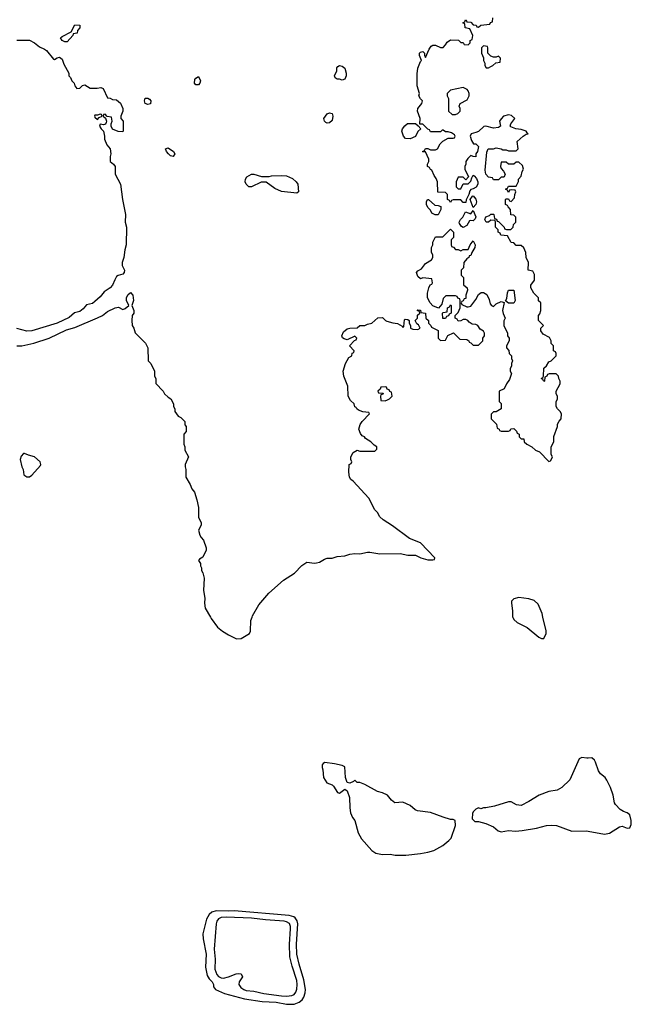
# Model space of a CAD drawing. Header units: inches. Extents: x 2386215 to 2556187, y 580866 to 760840.
# Tile 122 of 203: x 2465493 to 2470343, y 706933 to 714734. Entities that reach past the tile are written whole.
import ezdxf

# ---------------------------------------------------------------- set-up
doc = ezdxf.new("R2010")
doc.units = ezdxf.units.IN
doc.header["$MEASUREMENT"] = 0
for name, color, linetype in [('C4760', 7, 'Continuous'), ('C4761', 7, 'Continuous'), ('C4770', 7, 'Continuous')]:
    doc.layers.add(name, color=color, linetype=linetype)

msp = doc.modelspace()

# ---------------------------------------------------------------- linework, layer by layer
at = {"layer": 'C4760', "color": 5, "elevation": 40}
for points in [[(2467005.2, 710000), (2467011, 709990), (2467062, 709922), (2467101, 709890), (2467150, 709859.1), (2467212.7, 709827.3), (2467248.9, 709831.1), (2467315.3, 709870), (2467324, 709890), (2467327, 709973), (2467335.8, 710000)], [(2469402.8, 710000), (2469410, 709982), (2469438, 709958), (2469516.8, 709916.8), (2469610, 709842), (2469630, 709832), (2469650, 709832), (2469668.7, 709870), (2469668.9, 709891.1), (2469642.4, 710000)], [(2470000, 708883.1), (2469990, 708882), (2469950, 708888), (2469930, 708878), (2469856, 708710), (2469792, 708650), (2469754, 708630), (2469690, 708619), (2469610.9, 708589.1), (2469530, 708539), (2469470, 708509), (2469433.6, 708513.6), (2469390, 708537.2), (2469370, 708536), (2469256.9, 708503.1), (2469190, 708488.7), (2469170, 708488.7), (2469150, 708482), (2469130, 708488), (2469110, 708478), (2469090, 708458), (2469083.6, 708443.6), (2469082, 708402), (2469102, 708382), (2469130, 708382), (2469190, 708366), (2469250, 708338), (2469287.5, 708307.5), (2469310, 708298.8), (2469370, 708310.8), (2469425.5, 708305.5), (2469478, 708310), (2469591.2, 708328.8), (2469669.6, 708350.4), (2469710, 708353), (2469750, 708348.2), (2469870, 708303.8), (2469986, 708306), (2470000, 708303.5)]]:
    msp.add_lwpolyline(points, dxfattribs=at)
at = {"layer": 'C4760', "color": 5}
for points, elevation in [([(2467911.6, 708848.4), (2467899.6, 708840.4), (2467892, 708830), (2467892, 708810), (2467898, 708790), (2467901, 708730), (2467927.9, 708687.9), (2467970, 708671.3), (2467982, 708662), (2468012, 708610), (2468030, 708604.9), (2468070, 708636), (2468090, 708624.7), (2468108, 708570), (2468110.7, 708490), (2468117.3, 708450), (2468132.8, 708412.8), (2468150.6, 708390), (2468176.3, 708290), (2468202.8, 708242.8), (2468286, 708150), (2468318, 708130), (2468370, 708119.3), (2468430, 708123), (2468470, 708115.5), (2468554.9, 708114.9), (2468670, 708128.4), (2468730, 708137), (2468777.2, 708150), (2468849.3, 708190), (2468897.2, 708230), (2468913.2, 708250), (2468948.7, 708350), (2468946, 708390), (2468930, 708398), (2468910, 708398), (2468850, 708414), (2468750, 708453.2), (2468646.8, 708466.8), (2468630, 708474), (2468590, 708508.7), (2468530, 708534), (2468468, 708530), (2468442, 708550), (2468410, 708588.7), (2468370, 708608.7), (2468330, 708619), (2468230, 708674), (2468190, 708689), (2468169.2, 708689.2), (2468150, 708708), (2468141, 708699), (2468110, 708684), (2468090, 708689), (2468075.6, 708730), (2468070, 708815.3), (2468050, 708825.2), (2467990, 708836.9)], 40), ([(2467193.8, 707673.8), (2467150, 707669.7), (2467050, 707673.6), (2467017.8, 707662.2), (2466996.1, 707643.9), (2466974, 707606), (2466946.5, 707490), (2466947.3, 707450), (2466970.8, 707330), (2466966.1, 707226.1), (2466980.1, 707160.1), (2466995.2, 707135.2), (2467018.9, 707110), (2467029.1, 707090), (2467030.2, 707070), (2467046.9, 707050), (2467118, 707018), (2467275.1, 706975.1), (2467415.9, 706955.9), (2467527.7, 706950), (2467610, 706932.5), (2467670, 706934.1), (2467710, 706948.2), (2467732.3, 706967.7), (2467746.2, 706990), (2467756.2, 707023.8), (2467758.1, 707050), (2467746.9, 707126.9), (2467708.3, 707250), (2467691.6, 707330), (2467689.3, 707409.3), (2467697.8, 707570), (2467693.8, 707593.8), (2467678.4, 707618.4), (2467666.4, 707626.4), (2467630, 707635.5)], 40), ([(2467130, 707623.2), (2467090, 707619.6), (2467068.5, 707610), (2467055.7, 707590), (2467050.1, 707570), (2467035.3, 707370), (2467042.2, 707290), (2467041.7, 707210), (2467055.9, 707170), (2467070, 707154.1), (2467090, 707143.1), (2467110, 707140.7), (2467150, 707149.7), (2467210, 707174.3), (2467230, 707177), (2467250, 707173), (2467259.4, 707150), (2467234.6, 707110), (2467231.6, 707090), (2467246.1, 707066.1), (2467270, 707049.6), (2467290, 707042.4), (2467350, 707037.4), (2467430, 707019.1), (2467570, 706998.6), (2467610, 706995.9), (2467650, 707001.6), (2467668.7, 707011.3), (2467682, 707030), (2467690, 707052.4), (2467694.5, 707090), (2467690, 707120.4), (2467653.6, 707233.6), (2467636.2, 707310), (2467632.7, 707410), (2467641.4, 707530), (2467639.9, 707550), (2467631.6, 707571.6), (2467610, 707586.2), (2467590, 707591.9), (2467442.2, 707602.2), (2467330, 707615.8)], 60)]:
    msp.add_lwpolyline(points, close=True, dxfattribs=dict(at, elevation=elevation))
at = {"layer": 'C4761', "color": 5, "elevation": 40}
for points in [[(2465850, 714558), (2465830, 714568), (2465818, 714590), (2465830, 714602), (2465902, 714638), (2465930, 714694), (2465971.1, 714691.1), (2465971.1, 714668.9), (2465952.7, 714647.3), (2465950, 714626), (2465918, 714622), (2465914, 714610), (2465870, 714558)], [(2469170, 714526), (2469154, 714510), (2469154, 714470), (2469172, 714432), (2469172, 714410), (2469182, 714390), (2469182, 714370), (2469192.7, 714352.7), (2469210, 714352), (2469230, 714362), (2469246, 714370), (2469268.4, 714391.6), (2469302, 714398), (2469306, 714430), (2469290, 714446), (2469270, 714438), (2469250, 714438), (2469230, 714446), (2469206, 714470), (2469206, 714510), (2469202, 714522)], [(2468050, 714256), (2468030, 714262), (2468010, 714261.6), (2467994, 714274), (2467989.5, 714290), (2468006.6, 714330), (2468007.2, 714352.8), (2468016, 714364), (2468028, 714370), (2468050, 714366), (2468071, 714351), (2468082.8, 714310), (2468082.8, 714290), (2468070, 714264)], [(2466890, 714219), (2466879, 714230), (2466881.2, 714258.8), (2466888.9, 714271.1), (2466910, 714284.7), (2466926, 714250), (2466921, 714230), (2466910, 714219)], [(2469010, 714198), (2468910, 714175.3), (2468882, 714150), (2468882, 714130), (2468892, 714110), (2468894, 714010), (2468923.6, 713983.6), (2468950, 713982), (2468966, 713990), (2468986, 714010), (2468986, 714030), (2468978, 714050), (2468986, 714070), (2469040.4, 714099.6), (2469058, 714130), (2469058, 714150), (2469048, 714170), (2469040.4, 714180.4)], [(2466510, 714062), (2466488.9, 714068.9), (2466482, 714090), (2466488.9, 714111.1), (2466510, 714112), (2466523.6, 714103.6), (2466532, 714090), (2466530, 714068)], [(2467930, 713915.1), (2467919.3, 713919.3), (2467909.5, 713929.5), (2467904.5, 713950), (2467930, 713987.7), (2467950, 713997.1), (2467970, 713990.7), (2467977.1, 713970), (2467970, 713935.3), (2467950, 713917.2)], [(2466130, 713986), (2466110, 713978), (2466090, 713978), (2466086, 713970), (2466090, 713962), (2466110, 713942), (2466122, 713958), (2466146, 713970), (2466142, 713982)], [(2468590, 713789.3), (2468553.6, 713793.6), (2468535.3, 713810), (2468524, 713850), (2468529, 713870), (2468546, 713894), (2468569.3, 713910.7), (2468631.3, 713911.3), (2468654, 713894), (2468674, 713870), (2468651.1, 713848.9), (2468630.8, 713809.2)], [(2466710, 713649.4), (2466690, 713656), (2466673.2, 713670), (2466657.2, 713690), (2466650, 713711.3), (2466670, 713718.8), (2466713.4, 713690), (2466722.8, 713670)], [(2467410, 713492), (2467470, 713492), (2467490, 713498), (2467570, 713500.7), (2467610, 713497.3), (2467655.5, 713475.5), (2467684.7, 713450), (2467698, 713430), (2467704.7, 713370), (2467690, 713359), (2467570, 713373.2), (2467516.5, 713396.5), (2467447.3, 713447.3), (2467407.3, 713447.3), (2467330.7, 713409.3), (2467310, 713409), (2467288.7, 713430), (2467282, 713450), (2467284, 713470), (2467295.3, 713490), (2467330, 713511), (2467350.9, 713510.9)], [(2468788, 713188), (2468762, 713202), (2468750, 713226), (2468730, 713246), (2468718, 713270), (2468718, 713290), (2468726, 713310), (2468734, 713310), (2468783.6, 713263.6), (2468810, 713262), (2468832.7, 713252.7), (2468832, 713230), (2468810, 713188)], [(2469090, 713246), (2469066, 713310), (2469083.1, 713336.9), (2469090, 713338), (2469110, 713312), (2469116, 713290), (2469110.9, 713269.1)], [(2469090, 713141.2), (2469070, 713144), (2469059.6, 713140.4), (2469038, 713102), (2469010, 713088), (2468996.4, 713096.4), (2468980.4, 713120.4), (2468978, 713130), (2468988, 713150), (2469008, 713170), (2469027.3, 713212.7), (2469070, 713196), (2469090, 713222), (2469110.7, 713170.7), (2469104.5, 713155.5)], [(2469410, 712488), (2469368.4, 712488.4), (2469346, 712506), (2469355.3, 712524.7), (2469362, 712570), (2469370, 712592), (2469412, 712592), (2469422, 712510)], [(2468870, 712366), (2468847.3, 712367.3), (2468846, 712410), (2468850, 712414), (2468882, 712418), (2468886, 712450), (2468902, 712458), (2468910, 712474), (2468914, 712470), (2468914, 712410), (2468898, 712402), (2468892.7, 712387.3), (2468878, 712382)], [(2468390, 711826), (2468358, 711822), (2468352.7, 711807.3), (2468334, 711790), (2468338, 711778), (2468374, 711774), (2468372.7, 711767.3), (2468358, 711762), (2468354, 711750), (2468358, 711718), (2468390, 711714), (2468410, 711722), (2468426, 711730), (2468446, 711750), (2468442, 711782), (2468427.3, 711787.3), (2468422, 711802), (2468406, 711806), (2468402, 711822)], [(2465530, 711298), (2465523.6, 711296.4), (2465503.6, 711276.4), (2465498, 711250), (2465510.9, 711190.9), (2465521, 711170), (2465527.1, 711127.1), (2465550, 711111.3), (2465570, 711112), (2465590, 711126), (2465658, 711202), (2465662, 711210), (2465655.3, 711230), (2465609.4, 711269.4), (2465562.7, 711282.7)]]:
    msp.add_lwpolyline(points, close=True, dxfattribs=at)
for points in [[(2467335.8, 710000), (2467339, 710010), (2467390, 710098), (2467469.2, 710190), (2467585.8, 710294.2), (2467672.5, 710347.5), (2467729, 710410), (2467770, 710436.3), (2467830, 710427.3), (2467846, 710430), (2467870, 710434.8), (2467910, 710460.7), (2467930, 710467.3), (2467970, 710467.3), (2468010, 710480.7), (2468070, 710484.9), (2468110, 710499.1), (2468150, 710504), (2468190, 710502.8), (2468250, 710516.3), (2468270, 710516.3), (2468350, 710501), (2468510, 710504.7), (2468570, 710492), (2468631.1, 710491.1), (2468674, 710470), (2468730, 710454), (2468770, 710454), (2468782, 710458), (2468786, 710470), (2468670, 710588), (2468582.7, 710622.7), (2468450, 710724), (2468375.3, 710770), (2468350, 710795.3), (2468329.3, 710829.3), (2468309, 710850), (2468262, 710942), (2468136.5, 711076.5), (2468118, 711090), (2468108.4, 711108.4), (2468102, 711150), (2468106, 711210), (2468122, 711218), (2468126, 711230), (2468118, 711250), (2468118, 711270), (2468136.4, 711303.6), (2468170, 711322), (2468190, 711314), (2468310, 711314), (2468326, 711330), (2468326, 711350), (2468303.1, 711363.1), (2468278, 711390), (2468236.4, 711416.4), (2468228.4, 711428.4), (2468210, 711438), (2468194.6, 711454.6), (2468182, 711490), (2468193.6, 711526.4), (2468208.9, 711551.1), (2468266, 711610), (2468262, 711622), (2468212.7, 711627.3), (2468180.4, 711640.4), (2468166, 711650), (2468162, 711662), (2468150, 711666), (2468146, 711690), (2468116.4, 711716.4), (2468098, 711750), (2468094, 711830), (2468062, 711910), (2468059, 711950), (2468075.3, 712010), (2468103.1, 712056.9), (2468126, 712070), (2468128.4, 712091.6), (2468142, 712098), (2468146, 712110), (2468108.9, 712151.1), (2468147.3, 712192.7), (2468162, 712198), (2468166, 712210), (2468150, 712226), (2468090, 712198), (2468064.7, 712204.7), (2468054, 712214), (2468048.7, 712230), (2468060.2, 712259.8), (2468090, 712284.7), (2468110, 712291), (2468168.4, 712291.6), (2468190, 712311.3), (2468230, 712312), (2468250, 712322), (2468286, 712330), (2468332.7, 712372.7), (2468370, 712374), (2468394, 712350), (2468405.4, 712345.4), (2468450.8, 712330.8), (2468490, 712326.8), (2468524.7, 712304.7), (2468530, 712294), (2468538, 712302), (2468545.2, 712354.8), (2468550, 712362), (2468570, 712358), (2468582, 712350), (2468582, 712330), (2468591.1, 712311.1), (2468592, 712290), (2468610, 712281), (2468650, 712278), (2468668, 712290), (2468655.3, 712315.3), (2468643.1, 712323.1), (2468628, 712350), (2468648, 712370), (2468648.4, 712391.6), (2468666, 712410), (2468662, 712422), (2468646, 712430), (2468650, 712434), (2468670, 712432), (2468674, 712414), (2468712, 712410), (2468714, 712370), (2468734, 712350), (2468734, 712330), (2468754, 712310), (2468758, 712298), (2468812, 712272), (2468812, 712210), (2468830, 712192), (2468870, 712194), (2468888.9, 712231.1), (2468932, 712252), (2468983.6, 712203.6), (2469039.6, 712199.6), (2469054, 712190), (2469058, 712178), (2469070, 712174), (2469090, 712154), (2469130, 712154), (2469166, 712190), (2469166, 712210), (2469178, 712230), (2469178, 712250), (2469170, 712266), (2469143.1, 712283.1), (2469126, 712310), (2469110, 712318), (2469080.4, 712320.4), (2469056.4, 712336.4), (2469046, 712350), (2469030, 712358), (2469010, 712358), (2468991.6, 712348.4), (2468970, 712346), (2468962, 712362), (2468946, 712370), (2468946, 712390), (2468970, 712414), (2468986, 712450), (2468986, 712510), (2468982, 712522), (2468967.3, 712527.3), (2468962, 712542), (2468950, 712546), (2468872.7, 712547.3), (2468850, 712526), (2468839.6, 712480.4), (2468812.7, 712447.3), (2468770, 712468), (2468748, 712490), (2468726, 712530), (2468727.3, 712567.3), (2468738, 712610), (2468748, 712632), (2468762, 712638), (2468766, 712650), (2468762, 712682), (2468690, 712688), (2468670, 712682), (2468650, 712698), (2468639, 712730), (2468650, 712744.7), (2468680.4, 712759.6), (2468710, 712802), (2468758, 712830), (2468768, 712850), (2468768, 712870), (2468758, 712890), (2468758, 712930), (2468768, 712950), (2468768.9, 712971.1), (2468790, 713014), (2468847.3, 713012.7), (2468910, 713074), (2468934, 713050), (2468931.6, 713008.4), (2468914, 712990), (2468914, 712950), (2468918, 712938), (2468932.7, 712932.7), (2468950, 712914), (2468970, 712914), (2468990, 712902), (2469010, 712914), (2469050, 712914), (2469064, 712950), (2469090, 712982), (2469106, 712950), (2469101, 712930), (2469078, 712890), (2469070, 712866), (2469058, 712862), (2469054, 712850), (2469039.6, 712840.4), (2469014, 712810), (2469011.6, 712768.4), (2468994, 712750), (2468994, 712710), (2469012, 712690), (2469012, 712632), (2469042, 712610), (2469044.7, 712590), (2469031.3, 712550), (2469030, 712526), (2469018, 712522), (2469010, 712506), (2468998, 712502), (2468994, 712490), (2468998, 712478), (2469039.6, 712459.6), (2469050, 712458), (2469070, 712464.7), (2469110, 712516), (2469130, 712556), (2469151.6, 712571.6), (2469170, 712572), (2469196.9, 712556.9), (2469216.9, 712516.9), (2469223.6, 712483.6), (2469234, 712470), (2469250, 712462), (2469270, 712482), (2469310, 712502), (2469334, 712494), (2469322, 712430), (2469326, 712406), (2469342, 712370), (2469332.7, 712347.3), (2469332, 712310), (2469362, 712250), (2469362, 712230), (2469374, 712210), (2469374, 712190), (2469352, 712150), (2469352.7, 712132.7), (2469371.6, 712111.6), (2469374, 712090), (2469394, 712070), (2469394, 712050), (2469402, 712030), (2469394, 712010), (2469394, 711990), (2469382, 711970), (2469382, 711950), (2469392, 711930), (2469376, 711884), (2469352, 711850), (2469334, 711810), (2469294, 711790), (2469294, 711710), (2469312, 711692), (2469311.3, 711650), (2469270, 711628), (2469250, 711626), (2469232.7, 711607.3), (2469232.7, 711572.7), (2469274, 711530), (2469278, 711498), (2469294, 711490), (2469298, 711478), (2469310, 711474), (2469370, 711474), (2469382, 711478), (2469387.3, 711492.7), (2469410, 711494), (2469432.7, 711472.7), (2469438, 711458), (2469454, 711450), (2469454, 711430), (2469470, 711414), (2469490, 711414), (2469494, 711390), (2469514, 711370), (2469554, 711350), (2469583.6, 711323.6), (2469614, 711310), (2469690, 711234), (2469702, 711238), (2469716.4, 711263.6), (2469718, 711270), (2469706, 711290), (2469706, 711350), (2469728, 711390), (2469728.9, 711431.1), (2469758, 711510), (2469758, 711530), (2469770, 711554), (2469787.3, 711572.7), (2469788, 711610), (2469778, 711630), (2469758, 711650), (2469746, 711670), (2469747.3, 711707.3), (2469758, 711730), (2469758, 711750), (2469746, 711770), (2469746, 711790), (2469778, 711850), (2469778, 711870), (2469768, 711890), (2469766, 711910), (2469747.3, 711927.3), (2469692.7, 711927.3), (2469678, 711922), (2469674, 711910), (2469658, 711902), (2469654, 711870), (2469650, 711868), (2469642, 711882), (2469628, 711890), (2469642, 711898), (2469646, 711910), (2469648.4, 711971.6), (2469670, 711992), (2469690, 712022), (2469706, 712030), (2469746, 712070), (2469746, 712090), (2469742, 712102), (2469726, 712110), (2469726, 712150), (2469708.4, 712168.4), (2469708, 712190), (2469695.3, 712215.3), (2469643.1, 712243.1), (2469626, 712270), (2469626, 712290), (2469646, 712310), (2469606, 712350), (2469606, 712390), (2469616.4, 712403.6), (2469626, 712430), (2469626, 712490), (2469607.3, 712507.3), (2469606, 712530), (2469570, 712566), (2469546, 712610), (2469546, 712630), (2469575.3, 712670), (2469574.6, 712714.6), (2469562, 712742), (2469526, 712750), (2469528, 712810), (2469508, 712850), (2469506, 712890), (2469490, 712926), (2469470, 712946), (2469430, 712946), (2469410, 712966), (2469390, 712968), (2469362, 713022), (2469307.3, 713027.3), (2469302, 713042), (2469286, 713050), (2469286, 713070), (2469266, 713090), (2469266, 713130), (2469262, 713142), (2469230, 713146), (2469211.6, 713128.4), (2469191.6, 713128.4), (2469182, 713150), (2469190, 713172), (2469218, 713182), (2469230, 713194), (2469250, 713194), (2469254, 713190), (2469258, 713158), (2469272.7, 713152.7), (2469278, 713138), (2469290, 713134), (2469302, 713122), (2469334, 713090), (2469338, 713078), (2469352.7, 713072.7), (2469387.3, 713072.7), (2469406, 713090), (2469408.4, 713111.6), (2469426, 713130), (2469426, 713170), (2469410, 713186), (2469387.3, 713187.3), (2469386, 713230), (2469366, 713250), (2469362, 713262), (2469346, 713270), (2469346, 713310), (2469350, 713314), (2469370, 713314), (2469378, 713298), (2469390, 713294), (2469416.4, 713323.6), (2469418, 713350), (2469426, 713370), (2469422, 713382), (2469390, 713386), (2469378, 713382), (2469370, 713366), (2469362, 713382), (2469346, 713390), (2469362, 713398), (2469370, 713414), (2469430, 713414), (2469447.3, 713452.7), (2469448.4, 713471.6), (2469470, 713494), (2469478, 713530), (2469488, 713550), (2469479, 713579), (2469450, 713606), (2469430, 713606), (2469410, 713588), (2469370, 713588), (2469350, 713606), (2469310, 713606), (2469304.7, 713570), (2469310, 713554), (2469330, 713534), (2469342, 713510), (2469334, 713490), (2469330, 713486), (2469310, 713486), (2469290, 713466), (2469250, 713466), (2469242, 713482), (2469210, 713486), (2469189.3, 713509.3), (2469182.7, 713542.7), (2469196.4, 713683.6), (2469208.7, 713711.3), (2469250, 713712), (2469270, 713718), (2469310, 713712), (2469323.6, 713703.6), (2469350, 713702), (2469370, 713694), (2469430, 713694), (2469446, 713710), (2469438, 713770), (2469484, 713810), (2469510, 713826.8), (2469526, 713830), (2469516.4, 713836.4), (2469508.7, 713850), (2469470, 713862.9), (2469428, 713868), (2469386.3, 713886.3), (2469382.7, 713890), (2469386.6, 713910), (2469418, 713950), (2469393.6, 713973.6), (2469370, 713979), (2469330.6, 713969.4), (2469310.5, 713949.5), (2469298.8, 713930), (2469306, 713890), (2469290, 713880.9), (2469250, 713875.1), (2469190, 713889.4), (2469173.4, 713886.6), (2469130, 713849.4), (2469110, 713839.3), (2469072, 713830), (2469064.7, 713810), (2469076, 713776), (2469091.6, 713751.6), (2469110, 713751), (2469131, 713730), (2469122.8, 713690), (2469110.8, 713670), (2469110, 713648), (2469088.9, 713648.9), (2469070, 713658), (2469045.4, 713634.6), (2469032, 713610), (2469032, 713590), (2469022, 713570), (2469022, 713550), (2469052, 713488), (2469030, 713466), (2469010, 713486), (2468970, 713486), (2468954, 713450), (2468954, 713410), (2468970, 713394), (2468990, 713394), (2469010, 713434), (2469050, 713434), (2469070, 713454), (2469078, 713482), (2469090, 713502), (2469098, 713498), (2469115.3, 713475.3), (2469126, 713450), (2469126.8, 713430), (2469112.7, 713407.3), (2469090, 713393.2), (2469071.1, 713388.9), (2469062, 713378), (2469054, 713350), (2469032.7, 713307.3), (2469030, 713286), (2469010, 713286), (2468990, 713306), (2468930, 713306), (2468918, 713302), (2468910, 713286), (2468902, 713302), (2468886, 713310), (2468886, 713350), (2468870, 713366), (2468808.4, 713368.4), (2468806, 713450), (2468796.4, 713476.4), (2468780.4, 713500.4), (2468762, 713542), (2468750, 713546), (2468742, 713562), (2468726, 713570), (2468726, 713590), (2468738, 713610), (2468738, 713630), (2468710, 713686), (2468690, 713686), (2468686, 713690), (2468702, 713698), (2468710, 713714), (2468730, 713714), (2468750, 713702), (2468790, 713702), (2468806, 713710), (2468826, 713750), (2468847.3, 713772.7), (2468890, 713794), (2468930, 713794), (2468942, 713798), (2468946, 713810), (2468942, 713822), (2468916.4, 713836.4), (2468890, 713846), (2468870, 713846), (2468850, 713858), (2468842, 713858), (2468830, 713846), (2468750, 713846), (2468742, 713862), (2468730, 713866), (2468690, 713906), (2468666, 713906), (2468668.4, 713951.6), (2468646.6, 714010), (2468649.5, 714030.5), (2468682, 714070), (2468688, 714090), (2468670, 714108), (2468659, 714130), (2468662, 714150), (2468644.5, 714210), (2468644.8, 714304.8), (2468649.6, 714350), (2468670, 714402), (2468678, 714410), (2468664, 714450), (2468664, 714470), (2468670, 714478), (2468690, 714482), (2468702, 714470), (2468702, 714450), (2468710, 714434), (2468740.2, 714499.8), (2468756.4, 714523.6), (2468768.9, 714531.1), (2468790, 714531.3), (2468830, 714514), (2468850, 714514), (2468870, 714534), (2468883.1, 714556.9), (2468910, 714574), (2468971.6, 714571.6), (2468990, 714554), (2469010, 714554), (2469018, 714538), (2469050, 714534), (2469066, 714550), (2469066, 714570), (2469082, 714578), (2469086, 714610), (2469062, 714662), (2469026, 714670), (2469022, 714702), (2469008, 714710), (2469022, 714718), (2469028.4, 714731.6), (2469034, 714730), (2469038, 714718), (2469070, 714714), (2469090, 714694), (2469111.6, 714691.6), (2469118, 714678), (2469130, 714674), (2469148.4, 714691.6), (2469222, 714698), (2469227.3, 714712.7), (2469242, 714718), (2469246, 714750)], [(2465470, 714572), (2465570, 714571.3), (2465610.5, 714550.5), (2465650, 714518), (2465690, 714501), (2465704.7, 714490), (2465761, 714421), (2465770, 714418), (2465790, 714432), (2465810, 714438), (2465830, 714422), (2465842.8, 714382.8), (2465882, 714310), (2465882, 714290), (2465896.8, 714276.8), (2465906, 714250), (2465924.7, 714230), (2465931.3, 714210), (2465947.5, 714187.5), (2465970, 714191.3), (2465990, 714212), (2466010, 714218), (2466051.6, 714191.6), (2466108.4, 714191.6), (2466136.9, 714196.9), (2466154, 714190), (2466190, 714114), (2466211.6, 714111.6), (2466230, 714102), (2466259.6, 714099.6), (2466291.6, 714071.6), (2466312, 714030), (2466312, 714010), (2466294, 713970), (2466294, 713950), (2466314, 713930), (2466314, 713850), (2466310, 713846), (2466272.7, 713847.3), (2466230, 713866), (2466218, 713890), (2466218, 713910), (2466226, 713930), (2466222, 713962), (2466186, 713966), (2466170, 713986), (2466158, 713982), (2466154, 713970), (2466174, 713954), (2466182, 713930), (2466179.6, 713920.4), (2466172.7, 713907.3), (2466158, 713902), (2466130, 713906), (2466126, 713890), (2466138, 713870), (2466158, 713850), (2466166.8, 713810), (2466166.8, 713786.8), (2466183.5, 713743.5), (2466211.6, 713711.6), (2466216, 713670), (2466211, 713650), (2466211.3, 713611.3), (2466238, 713590), (2466250, 713572), (2466251, 713510), (2466293, 713430), (2466307.3, 713310), (2466332.7, 713190), (2466330.6, 713130), (2466340.7, 713090), (2466338, 712950), (2466326.8, 712910), (2466318, 712850), (2466304.9, 712810), (2466306, 712786), (2466324.9, 712750), (2466322.8, 712730), (2466310, 712717.2), (2466272.7, 712707.3), (2466261.7, 712698.3), (2466246.6, 712673.4), (2466230, 712629.3), (2466210.3, 712609.7), (2466162.3, 712577.7), (2466130, 712539), (2466090, 712501.2), (2466070, 712486), (2466024.1, 712475.9), (2465996.4, 712443.6), (2465970, 712421.2), (2465928, 712412), (2465884.5, 712375.5), (2465790.7, 712329.3), (2465590.5, 712269.5), (2465550, 712266.6), (2465470, 712286.6)], [(2465470, 712151), (2465508.9, 712151.1), (2465606, 712170), (2465728, 712210), (2465863.7, 712276.3), (2465930, 712294.8), (2466110, 712370.8), (2466149.3, 712390.7), (2466190, 712421), (2466250, 712450.8), (2466275.3, 712455.3), (2466310, 712438), (2466330, 712444.7), (2466358, 712470), (2466339, 712510), (2466339, 712530), (2466350, 712554), (2466372.7, 712572.7), (2466391.3, 712551.3), (2466396, 712510), (2466382, 712470), (2466398, 712430), (2466398, 712410), (2466386, 712390), (2466381, 712350), (2466386, 712310), (2466398, 712290), (2466410, 712254), (2466491.1, 712171.1), (2466510, 712134), (2466512, 712030), (2466532, 712010), (2466562, 711950), (2466562, 711910), (2466572, 711890), (2466572.7, 711852.7), (2466632, 711790), (2466642, 711770), (2466670, 711742), (2466692, 711730), (2466711.6, 711691.6), (2466712, 711670), (2466722, 711650), (2466722, 711630), (2466750, 711592), (2466770, 711582), (2466802, 711550), (2466803.6, 711523.6), (2466814, 711510), (2466814, 711470), (2466794, 711450), (2466794, 711370), (2466802, 711350), (2466803.6, 711323.6), (2466832, 711270), (2466804.7, 711210), (2466804.7, 711190), (2466811.3, 711170), (2466811.3, 711110), (2466844.7, 711050), (2466856.9, 711016.9), (2466878, 710990), (2466898.8, 710930), (2466911, 710870), (2466911.3, 710790), (2466931.1, 710748.9), (2466931.1, 710728.9), (2466912, 710690), (2466922, 710650), (2466932, 710630), (2466951, 710610), (2466970.8, 710550), (2466970.8, 710530), (2466944.7, 710475.3), (2466919.6, 710460.4), (2466912, 710450), (2466926.4, 710426.4), (2466927.9, 710407.9), (2466936, 710390), (2466936, 710370), (2466946, 710350), (2466956, 710310), (2466951, 710210), (2466961, 710150), (2466958, 710110), (2466964.7, 710070), (2467005.2, 710000)], [(2469642.4, 710000), (2469635.1, 710030), (2469603.3, 710103.3), (2469571.8, 710131.8), (2469530, 710146), (2469450, 710155.3), (2469410, 710146), (2469392.7, 710127.3), (2469392, 710110), (2469401, 710050), (2469402, 710002), (2469402.8, 710000)]]:
    msp.add_lwpolyline(points, dxfattribs=at)
at = {"layer": 'C4770', "color": 5, "elevation": 40}
msp.add_lwpolyline([(2470000, 708303.5), (2470130, 708280.3), (2470170, 708288.5), (2470250, 708338.8), (2470270, 708342.8), (2470310, 708327.3), (2470330, 708331.3), (2470341.5, 708358.5), (2470342.9, 708390), (2470330, 708434.3), (2470310, 708449.6), (2470280.2, 708460.2), (2470255.7, 708475.7), (2470216.5, 708516.5), (2470208.3, 708530), (2470199, 708590), (2470177.7, 708650), (2470150, 708707.3), (2470135, 708730), (2470099.5, 708759.5), (2470082, 708782), (2470059.7, 708850), (2470050, 708867.3), (2470030, 708886.6), (2470000, 708883.1)], dxfattribs=at)

doc.saveas('drawing.dxf')
